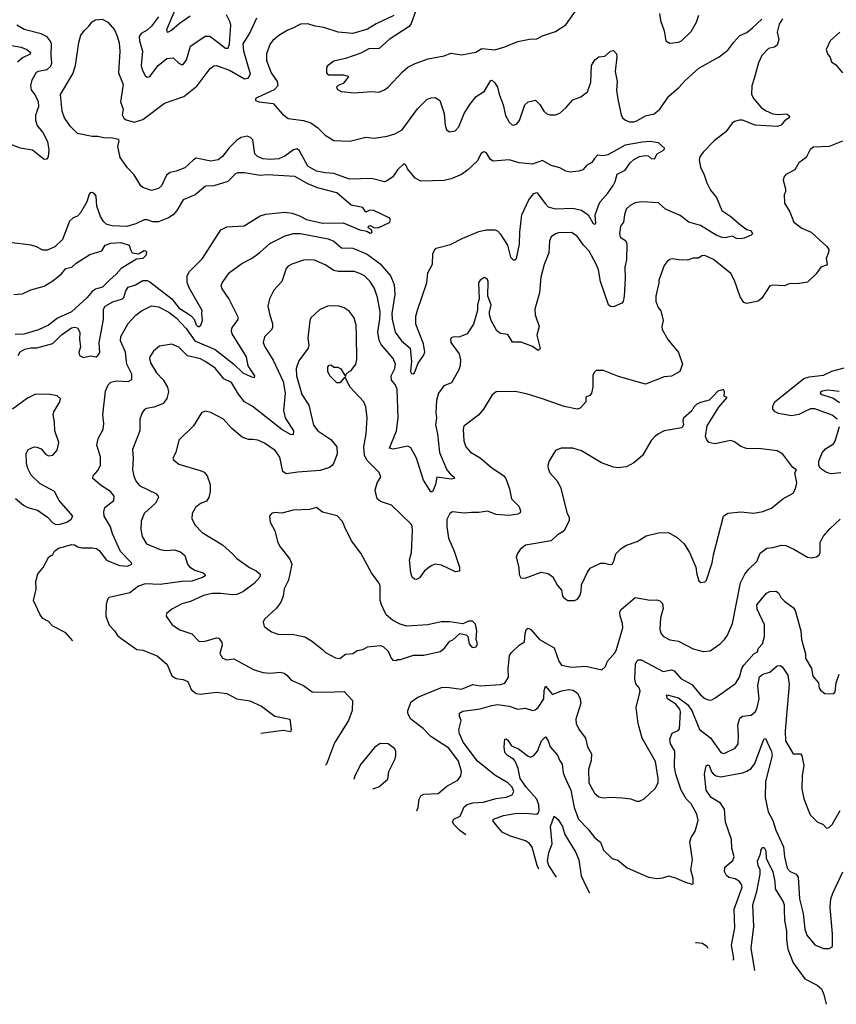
# Model space of a CAD drawing. Extents: x 2056909 to 2160450, y 827444 to 1016825.
# Tile 68 of 256: x 2107966 to 2113603, y 836318 to 843112. Entities that reach past the tile are written whole.
import ezdxf

# ---------------------------------------------------------------- set-up
doc = ezdxf.new("R2010")
doc.units = 0

msp = doc.modelspace()

# ---------------------------------------------------------------- linework, layer by layer
at = {"layer": '0CON10XD'}
for points in [[(2109012.9, 843037.1), (2108985, 843022.5), (2108982.1, 843045), (2109061, 843235)], [(2110727.8, 843252.2), (2110669.4, 843085), (2110655, 843065.8), (2110515.8, 842975), (2110447.4, 842912.6), (2110375, 842910), (2110320.3, 842879.7), (2110215, 842844), (2110134.2, 842825.8), (2110089.3, 842790.7), (2110083.3, 842775), (2110083.8, 842745), (2110095, 842731.4), (2110200.3, 842730.3), (2110232.5, 842722.5), (2110233.3, 842715), (2110198.7, 842671.3), (2110165, 842657.5), (2110153.3, 842645), (2110160.5, 842630.4), (2110186.1, 842616.1), (2110275, 842607.5), (2110395, 842616.2), (2110445, 842612), (2110485, 842628), (2110510, 842645), (2110607.3, 842752.7), (2110645, 842783.1), (2110695, 842808.5), (2110785, 842840.8), (2110895, 842863.3), (2110945, 842881.4), (2111015, 842870), (2111115, 842886.9), (2111155, 842912.9), (2111245.5, 842904.5), (2111315, 842924.3), (2111405, 842962), (2111485, 842978), (2111535, 842980), (2111575, 843000.8), (2111665, 843031.2), (2111735, 843076.2), (2111830.6, 843209.4)], [(2108925, 843131.2), (2108875, 843066.8), (2108845, 843039.6), (2108803.6, 843016.4), (2108790.4, 842995), (2108792.5, 842965), (2108814.1, 842895), (2108804.6, 842794.6), (2108810.9, 842765), (2108835, 842721.2), (2108845, 842714), (2108865, 842720), (2108922.1, 842795), (2108981.2, 842845), (2109025, 842848.5), (2109065, 842810.8), (2109085, 842801.1), (2109095, 842802.9), (2109116.2, 842835), (2109145, 842928.8), (2109245, 842997.9), (2109275, 842997.3), (2109295, 842987.5), (2109385.7, 842914.3), (2109405, 842915.8), (2109414.7, 842945), (2109422.9, 843072.9), (2109418.2, 843095), (2109392.7, 843145)], [(2110549.4, 843140.6), (2110427.5, 843082.5), (2110366.7, 843046.7), (2110265, 843017), (2110165, 843025.7), (2110065, 843058.8), (2110005, 843066), (2109955, 843082.7), (2109905, 843080.5), (2109856, 843055), (2109812.4, 843037.6), (2109755, 843003.1), (2109712.1, 842967.9), (2109695.6, 842945), (2109669.4, 842875), (2109669.7, 842829.7), (2109702.3, 842745), (2109743.8, 842685), (2109747.3, 842655), (2109723.4, 842626.6), (2109606.7, 842575), (2109593.8, 842565), (2109593.3, 842555), (2109620, 842545), (2109714.5, 842534.5), (2109780.3, 842460.3), (2109819.1, 842429.1), (2109925, 842417.1), (2109975, 842398.9), (2110025, 842365.7), (2110075, 842315.8), (2110135, 842279.2), (2110245, 842272.9), (2110355, 842300.8), (2110415, 842294.3), (2110502.7, 842307.3), (2110556.2, 842323.8), (2110605, 842352.5), (2110713, 842497), (2110777.7, 842562.3), (2110806.4, 842573.6), (2110835, 842573.8), (2110865.6, 842555), (2110895.7, 842465), (2110902, 842385), (2110912.7, 842352.7), (2110935, 842338.8), (2110972.5, 842345), (2110997, 842373), (2111033.1, 842465), (2111073.9, 842526.1), (2111117.4, 842582.6), (2111175, 842619.4), (2111215, 842690), (2111225, 842694), (2111245, 842676.9), (2111264.5, 842645), (2111275, 842597.5), (2111304.1, 842524.1), (2111319.7, 842449.7), (2111344.2, 842404.2), (2111366.1, 842386.1), (2111375, 842383.3), (2111395, 842391.2), (2111416, 842415), (2111453.8, 842525), (2111475.7, 842544.3), (2111525.7, 842555.7), (2111557.4, 842527.4), (2111585, 842481.2), (2111605, 842462.9), (2111625.6, 842455.6), (2111665, 842454.5), (2111693.6, 842466.4), (2111737.2, 842502.8), (2111785, 842558.8), (2111840.3, 842579.7), (2111885.7, 842615), (2111908.6, 842681.4), (2111913.1, 842795), (2111935.8, 842834.2), (2111964.1, 842855.9), (2112005, 842860.8), (2112045, 842893.8), (2112065, 842898), (2112085.9, 842875.9), (2112088.8, 842855), (2112076, 842755), (2112089.4, 842685), (2112086.7, 842625), (2112095, 842562.5), (2112117.5, 842455), (2112128, 842435), (2112147.6, 842417.6), (2112175, 842407.8), (2112205, 842406.7), (2112226.7, 842413.3), (2112285, 842448.6), (2112345, 842462.5), (2112385.6, 842495), (2112446.9, 842585), (2112516.5, 842643.5), (2112558.9, 842691.1), (2112655, 842776.9), (2112795, 842854.3), (2112855, 842900.8), (2112895, 842956), (2112938.3, 843001.7), (2112985, 843022.5), (2113025, 843054.4), (2113088.9, 843115)], [(2112383.8, 843155), (2112390, 843105), (2112414, 843035), (2112426.4, 842966.4), (2112455, 842950), (2112515, 842956.2), (2112534.2, 842965.8), (2112600.7, 843029.3), (2112638.6, 843095), (2112655, 843143.3)], [(2107895.4, 842255.4), (2107968, 842228), (2108055, 842214.7), (2108135, 842149.6), (2108155, 842150.5), (2108164.5, 842165), (2108169.2, 842215), (2108159, 842268.9), (2108125.3, 842335), (2108087.1, 842385), (2108076.2, 842415), (2108077.5, 842455), (2108097.3, 842512.7), (2108096, 842545), (2108072.9, 842592.9), (2108047.6, 842627.6), (2108041.5, 842655), (2108052.7, 842697.3), (2108080.9, 842749.1), (2108095, 842756.9), (2108155, 842768), (2108179.9, 842790.1), (2108188, 842815), (2108184, 842865), (2108184.6, 842945), (2108176.7, 842966.7), (2108155, 842993.5), (2108115, 843013.9), (2107996, 843045), (2107945, 843074.5)], [(2108332.7, 838826.8), (2108285, 838880), (2108195, 838926.7), (2108165, 838958.8), (2108125, 838978.8), (2108106.2, 839005), (2108060, 839105), (2108078.8, 839181.2), (2108076.2, 839235), (2108091.7, 839288.3), (2108128.3, 839331.7), (2108167.5, 839405), (2108195, 839422.5), (2108206.1, 839443.9), (2108233.3, 839465), (2108325, 839490), (2108345, 839487.5), (2108366.2, 839475), (2108395, 839467.1), (2108465, 839467.7), (2108495, 839461.8), (2108515, 839448.6), (2108565, 839381.8), (2108655, 839344.6), (2108709.5, 839340.5), (2108740, 839355), (2108737.5, 839365), (2108662, 839442), (2108606.1, 839565), (2108592, 839612), (2108549.4, 839685), (2108546.9, 839715), (2108554.3, 839745), (2108615.8, 839795), (2108618.6, 839825), (2108592.5, 839855), (2108530, 839895), (2108470, 839945), (2108472.5, 839965), (2108505, 840001.2), (2108524.4, 840035.6), (2108522.9, 840095), (2108497.5, 840175), (2108508.3, 840221.7), (2108542.9, 840285), (2108545.7, 840325), (2108539.4, 840385), (2108558, 840548), (2108576.8, 840593.2), (2108595, 840610.8), (2108635, 840619.1), (2108715, 840615.4), (2108740.3, 840629.7), (2108740, 840665), (2108704.2, 840735), (2108696.6, 840816.6), (2108662.7, 840895), (2108663.5, 840925), (2108715.6, 841015), (2108767.4, 841072.6), (2108806.1, 841103.9), (2108875, 841136.7), (2108925, 841129.6), (2108995, 841093.9), (2109045.9, 841055), (2109115, 840981.2), (2109175, 840895.3), (2109315, 840837.1), (2109445, 840733.8), (2109505, 840675.5), (2109567.1, 840647.1), (2109587.3, 840642.7), (2109588, 840655), (2109542.5, 840722.5), (2109532, 840785), (2109432.3, 840945), (2109428.4, 840965), (2109432.7, 840987.3), (2109469.4, 841035), (2109475.6, 841055), (2109409, 841188.9), (2109362.9, 841255), (2109357.1, 841275), (2109364.5, 841295.5), (2109415, 841367.1), (2109500.3, 841429.7), (2109565, 841464.2), (2109624.6, 841505.4), (2109692.3, 841567.7), (2109799.4, 841620.6), (2109855, 841637.3), (2109903.3, 841636.7), (2110095, 841600.4), (2110134.1, 841584.1), (2110188.1, 841538.1), (2110264.6, 841535.4), (2110363.7, 841493.7), (2110455, 841426.2), (2110526, 841345), (2110549.8, 841285), (2110556.1, 841215), (2110534.5, 841085), (2110536.1, 841045), (2110558.5, 840955), (2110601.1, 840895), (2110661.8, 840845), (2110670.4, 840755), (2110662.7, 840685), (2110669.7, 840669.7), (2110682.7, 840667.3), (2110690.8, 840675), (2110717.3, 840742.7), (2110754.3, 840795), (2110761.5, 840818.5), (2110754.5, 840875), (2110701.4, 841011.4), (2110700, 841065), (2110712.4, 841107.7), (2110776.1, 841295), (2110782.9, 841365), (2110814.4, 841425), (2110818.8, 841495), (2110828.8, 841521.2), (2110841.2, 841535), (2110939.5, 841560.4), (2111025, 841603.9), (2111135, 841649.1), (2111185, 841661.6), (2111245, 841662.1), (2111265, 841655.4), (2111283.8, 841635), (2111333.1, 841555), (2111355, 841472.5), (2111372.5, 841455), (2111386, 841454), (2111396.2, 841465), (2111416.9, 841563.1), (2111417.7, 841645), (2111432.9, 841765), (2111480.5, 841869.6), (2111515, 841912.5), (2111535, 841920), (2111594, 841844), (2111615, 841820.4), (2111663.1, 841806.9), (2111785, 841811.8), (2111845, 841797.8), (2111890.6, 841765), (2111925, 841704.4), (2111935, 841700), (2111943.8, 841705), (2111938.9, 841765), (2111960.5, 841829.6), (2111974.2, 841855.8), (2112026, 841915), (2112062.1, 841967.9), (2112077.5, 841995), (2112091.2, 842045), (2112146.4, 842073.6), (2112180, 842125), (2112205, 842146.2), (2112245, 842166.7), (2112285, 842173.8), (2112305, 842171.2), (2112325, 842154.4), (2112347.4, 842152.6), (2112366, 842185), (2112415, 842213.8), (2112416.7, 842225), (2112375, 842261.2), (2112315, 842271.2), (2112265, 842267.5), (2112145, 842245.4), (2112025, 842180), (2111993, 842173), (2111953.6, 842176.4), (2111933.8, 842155), (2111915, 842126.2), (2111878, 842105), (2111854, 842075), (2111825, 842065.5), (2111765, 842059.6), (2111735, 842066.7), (2111695, 842090), (2111635.4, 842105.4), (2111575, 842140), (2111505.3, 842114.6), (2111415, 842123.2), (2111344.5, 842144.5), (2111235, 842135.4), (2111215, 842147.5), (2111185, 842195.4), (2111169.5, 842200.5), (2111151.7, 842188.3), (2111124.3, 842135), (2111056.7, 842073.3), (2111015, 842042.5), (2110945, 842012.5), (2110895, 842001.5), (2110735, 841998.6), (2110695, 842017.5), (2110643.7, 842083.7), (2110633.8, 842105), (2110625, 842113.8), (2110615, 842113.8), (2110574.4, 842075), (2110542.7, 842027.3), (2110497, 841997), (2110485, 841993.8), (2110395, 842015.8), (2110242.2, 842012.2), (2110135, 842051.2), (2110074.7, 842054.7), (2110015, 842067.5), (2109955, 842101.1), (2109897.4, 842207.4), (2109880.3, 842220.3), (2109856, 842214), (2109795, 842169.1), (2109755, 842150.8), (2109696.1, 842146.1), (2109645, 842151.8), (2109608.1, 842168.1), (2109590, 842185), (2109575, 842283.3), (2109559.3, 842299.3), (2109535, 842307.1), (2109495, 842297.7), (2109465, 842280.9), (2109412.5, 842227.6), (2109365, 842166.7), (2109335, 842144.4), (2109284.4, 842135.6), (2109185, 842155.5), (2109165, 842144.3), (2109105, 842089.2), (2109045, 842066.9), (2109005, 842056.9), (2108980.2, 842039.8), (2108945, 841966.2), (2108925, 841946), (2108875, 841934.2), (2108815, 841954.3), (2108802.5, 841965), (2108755, 842042), (2108709.7, 842089.7), (2108660.2, 842160.2), (2108642.3, 842237.7), (2108652.5, 842275), (2108650, 842285), (2108595, 842296.7), (2108555, 842293.3), (2108506.1, 842306.1), (2108465, 842306.2), (2108365, 842326.7), (2108316.7, 842375), (2108274, 842435), (2108259.7, 842479.7), (2108247.1, 842595), (2108332.9, 842737.1), (2108350.9, 842795), (2108373.3, 842955), (2108387.1, 843005), (2108412, 843038), (2108443.8, 843066.2), (2108465, 843098), (2108488.5, 843111.5), (2108535.5, 843115.5), (2108574.6, 843094.6), (2108620.9, 843040.9), (2108636.9, 843005), (2108651.3, 842951.3), (2108656.5, 842895), (2108647.9, 842745), (2108680.6, 842665), (2108662.5, 842545), (2108680.8, 842495), (2108674, 842455), (2108685, 842433.3), (2108700.6, 842420.6), (2108755, 842404.3), (2108815, 842423.8), (2108965, 842535.8), (2109098.5, 842581.5), (2109191.1, 842655), (2109280, 842775), (2109305, 842792.7), (2109325, 842794.5), (2109415, 842762.3), (2109517.4, 842702.6), (2109542, 842708), (2109558.2, 842735), (2109512.5, 842895), (2109508.2, 842945), (2109555, 843019.4), (2109601.9, 843125)], [(2109141.5, 843135), (2109066.4, 843083.6), (2109012.9, 843037.1)], [(2113231.7, 843118.3), (2113208.6, 843081.4), (2113196.2, 843025), (2113206.2, 842975), (2113196.2, 842935), (2113177.3, 842922.7), (2113135, 842912.5), (2113088.6, 842865), (2113065.7, 842815), (2113036, 842705), (2113019.4, 842655), (2113018, 842595), (2113034, 842565), (2113085.4, 842505.4), (2113114.6, 842484.6), (2113165, 842462.5), (2113205, 842457.1), (2113261.7, 842461.7), (2113280, 842445), (2113277.5, 842435), (2113245.6, 842414.4), (2113223.8, 842385), (2113195, 842374.6), (2113044.2, 842384.2), (2112955, 842418.5), (2112935, 842419.1), (2112901.2, 842408.8), (2112885, 842397.1), (2112841.5, 842338.5), (2112761.1, 842275), (2112685, 842197.5), (2112660.8, 842165), (2112655.6, 842145), (2112665.6, 842095), (2112691.1, 842041.1), (2112708.6, 841985), (2112734.3, 841935), (2112775.6, 841885), (2112813.1, 841795), (2112874.5, 841754.5), (2112943.8, 841695), (2112985, 841664.2), (2113015, 841654), (2113025.8, 841635), (2113016.2, 841625), (2112966.4, 841603.6), (2112945, 841600.6), (2112915, 841602.5), (2112885, 841617.1), (2112835.9, 841605.9), (2112815, 841608.1), (2112774, 841625), (2112665, 841690.5), (2112585, 841714.4), (2112525, 841760.9), (2112423.8, 841805), (2112375, 841847.5), (2112260, 841855), (2112215, 841847.5), (2112181.1, 841828.9), (2112153.1, 841805), (2112140.6, 841765), (2112134.5, 841715.5), (2112113.6, 841686.4), (2112105.7, 841635.7), (2112112.1, 841612.1), (2112147.8, 841587.8), (2112157.8, 841565), (2112154.7, 841455.3), (2112143.1, 841405), (2112145.8, 841325), (2112139.5, 841205), (2112133, 841167), (2112123.3, 841155), (2112065, 841130.9), (2112045, 841131.9), (2112029.7, 841145), (2111975.3, 841305), (2111960.9, 841385), (2111944.8, 841424.8), (2111896.1, 841515), (2111858.2, 841555), (2111815, 841618.6), (2111775, 841643.3), (2111685, 841640.6), (2111665.5, 841634.5), (2111635.7, 841614.3), (2111622.5, 841585), (2111617.6, 841502.4), (2111586.6, 841423.4), (2111563.8, 841335), (2111554, 841226), (2111522.1, 841115), (2111524.5, 841075), (2111552.5, 840995), (2111536.9, 840935), (2111557.8, 840842.2), (2111545, 840828.6), (2111506, 840856)], [(2113626.7, 843025), (2113560, 842965), (2113533.8, 842905), (2113542.5, 842875), (2113560.7, 842850.7), (2113571.2, 842821.2), (2113601.2, 842801.2), (2113645.5, 842745.5)], [(2107845, 842945.4), (2107975, 842921.8), (2108015.6, 842905), (2108040, 842885), (2108036.8, 842873.2), (2107985, 842848.9), (2107950.7, 842819.3)], [(2113645.6, 842274.4), (2113555, 842236.9), (2113445, 842232.5), (2113422, 842215), (2113395, 842160), (2113343.8, 842125), (2113316.7, 842075), (2113255, 842042.5), (2113240, 842025), (2113237.5, 842005), (2113253.3, 841945), (2113252.5, 841925), (2113242.5, 841905), (2113246.7, 841845), (2113283.3, 841785), (2113311.2, 841715), (2113365, 841674), (2113430, 841645), (2113484.2, 841594.2), (2113537.7, 841547.7), (2113551.2, 841525), (2113550, 841505), (2113534, 841465), (2113540, 841425), (2113535, 841417.5), (2113495.8, 841404.2), (2113465, 841358.8), (2113405, 841301.1), (2113335, 841290), (2113285, 841290.8), (2113243.8, 841276.2), (2113165, 841280), (2113144.3, 841275.7), (2113090.3, 841189.7), (2113065, 841170), (2112985, 841154.3), (2112965, 841161.2), (2112940.2, 841200.2), (2112901.1, 841311.1), (2112875, 841360), (2112755, 841457.1), (2112695, 841483.8), (2112675, 841481.2), (2112653, 841467), (2112615, 841466.2), (2112575, 841453.3), (2112516.1, 841453.9), (2112475, 841462), (2112453, 841457), (2112435, 841443.8), (2112414.2, 841415), (2112379.2, 841315), (2112377.5, 841295), (2112358, 841205), (2112358.3, 841168.3), (2112373.8, 841125), (2112392.5, 841102.5), (2112407.5, 841035), (2112398, 840995), (2112400, 840975), (2112440.6, 840905), (2112514.5, 840814.5), (2112541.5, 840735), (2112524.2, 840685), (2112465, 840653.1), (2112415, 840648.1), (2112285, 840596), (2112099.5, 840649.6), (2111995, 840690), (2111945, 840690), (2111931.7, 840678.3), (2111923.6, 840656.4), (2111923.6, 840576.4), (2111913.3, 840535), (2111900.7, 840519.3), (2111875, 840507.5), (2111873.3, 840475), (2111835, 840430), (2111815, 840424.3), (2111725, 840442.2), (2111574.3, 840495.7)], [(2107955.4, 840794.6), (2107970, 840820), (2108002.1, 840837.9), (2108042.3, 840847.7), (2108085, 840847.4), (2108195, 840876.7), (2108255, 840937.9), (2108322.5, 840985), (2108345, 840990.8), (2108365, 840984.5), (2108380.4, 840955), (2108378.8, 840905), (2108385.6, 840855), (2108374.4, 840815), (2108379.2, 840795), (2108405, 840781.1), (2108455, 840792), (2108493.6, 840786.4), (2108505.9, 840794.1), (2108518.8, 840815), (2108514.5, 840885), (2108543.7, 841043.7), (2108544.4, 841115), (2108555, 841135.8), (2108609.2, 841165), (2108675.3, 841184.7), (2108685.4, 841195), (2108698.5, 841241.5), (2108715, 841265.4), (2108765, 841281.8), (2108815, 841312), (2108845, 841311.1), (2108865, 841302), (2108964.6, 841225), (2109015.5, 841185.5), (2109065, 841124.4), (2109149.4, 841069.4), (2109170.8, 841045), (2109185, 841006), (2109195, 840995.8), (2109205, 840995.8), (2109215.7, 841005), (2109227.8, 841035), (2109222.5, 841085), (2109226.2, 841105), (2109135, 841261.4), (2109122.5, 841297.5), (2109121.8, 841345), (2109136.9, 841375), (2109227.5, 841465), (2109355, 841661.5), (2109395, 841683.5), (2109515, 841690), (2109625, 841757.5), (2109665, 841769.5), (2109795, 841783.6), (2109847.4, 841777.4), (2109898.4, 841758.4), (2109945, 841733.8), (2110056.8, 841706.8), (2110199.1, 841709.1), (2110315, 841660.8), (2110361.7, 841651.7), (2110385, 841638.8), (2110395, 841640), (2110398.3, 841648.3), (2110393, 841663), (2110372.5, 841675), (2110375, 841690), (2110385, 841692.5), (2110415, 841676.2), (2110445, 841678.8), (2110518.1, 841711.9), (2110525.8, 841725), (2110521.9, 841741.9), (2110410, 841795), (2110382.5, 841797.5), (2110355, 841783.3), (2110335.7, 841815.7), (2110255, 841830.8), (2110155, 841916.4), (2110022.4, 841952.4), (2109955, 841979.7), (2109865, 842030), (2109675, 842040.3), (2109625, 842037.4), (2109517.5, 842055), (2109472.5, 842055), (2109455, 842048.1), (2109403.5, 841995), (2109305, 841965.8), (2109247.9, 841962.1), (2109176.2, 841903.8), (2109095, 841868.9), (2109050.5, 841795), (2109025.3, 841764.7), (2108994, 841745), (2108925, 841717.3), (2108885, 841716.4), (2108845, 841731.1), (2108825, 841731.5), (2108767.7, 841702.3), (2108705, 841684.6), (2108605, 841689.1), (2108568.3, 841698.3), (2108545, 841718.6), (2108523, 841753), (2108499.1, 841825), (2108494, 841895), (2108485, 841908), (2108465, 841919.2), (2108453.1, 841916.9), (2108445, 841906.7), (2108428.1, 841855), (2108385, 841779.2), (2108365, 841755.8), (2108335, 841744.3), (2108308.6, 841721.4), (2108260.8, 841595), (2108208, 841545), (2108155, 841522), (2108125, 841522.5), (2108082.5, 841545), (2108045, 841556.2), (2107895, 841574)], [(2107925, 841214.5), (2107985, 841219.5), (2108041.5, 841248.5), (2108135, 841272.7), (2108195, 841308.8), (2108253.1, 841357), (2108285, 841393.8), (2108325, 841403.6), (2108355, 841431.5), (2108448.8, 841491.2), (2108533.6, 841516.4), (2108556.2, 841555), (2108595, 841570), (2108665, 841573.5), (2108722.5, 841555), (2108730, 841525), (2108743, 841503), (2108785, 841496), (2108825, 841518), (2108835.8, 841515.8), (2108842, 841505), (2108835.5, 841484.5), (2108816.3, 841463.7), (2108771.5, 841458.6), (2108665.8, 841395), (2108632, 841355), (2108586.2, 841315), (2108536.2, 841265), (2108488.5, 841251.5), (2108465, 841237.1), (2108430.5, 841195), (2108324.4, 841095), (2108227.5, 841052.5), (2108165, 841003.9), (2108095, 840971.4), (2107995, 840941.2), (2107935, 840938.7)], [(2111506, 840856), (2111427.6, 840887.6), (2111367.4, 840887.4), (2111335, 840939.2), (2111285, 840947.5), (2111260, 840965), (2111220.8, 841035), (2111209.2, 841075), (2111208, 841095), (2111220, 841145), (2111198, 841205), (2111200, 841305), (2111195, 841320), (2111175, 841332.5), (2111145, 841313.3), (2111132, 841295), (2111137.5, 841185), (2111126.7, 841145), (2111126.2, 841105), (2111099.7, 841010.3), (2111055.8, 840944.2), (2111005, 840922.5), (2110955, 840921.2), (2110945, 840916.7), (2110940, 840905), (2110943.1, 840885), (2110998.5, 840805), (2111008.5, 840765), (2111006.8, 840725), (2110996.2, 840695), (2110945.6, 840605), (2110894, 840586), (2110856.5, 840535), (2110842.7, 840485), (2110839.6, 840400.4), (2110842.4, 840365), (2110835.9, 840315), (2110849.3, 840255), (2110864.5, 840125), (2110915, 840006.2), (2110937.4, 839977.4), (2110966, 839955), (2110967.5, 839945), (2110945, 839941.9), (2110845.6, 839954.4), (2110835.3, 839905), (2110815.7, 839854.3), (2110805, 839854), (2110753.8, 839933.8), (2110705.4, 840085.4), (2110665, 840157.5), (2110645, 840170), (2110545, 840147.5), (2110518.8, 840155), (2110566.9, 840275), (2110579.5, 840365), (2110571.9, 840561.9), (2110558.2, 840595), (2110532.5, 840625), (2110530.8, 840655), (2110556.1, 840705), (2110560.4, 840735), (2110543.5, 840775), (2110460.2, 840870.2), (2110447.3, 840897.3), (2110437.3, 840955), (2110452.5, 841045), (2110454.7, 841095), (2110436.2, 841195), (2110415, 841256), (2110385.3, 841305.3), (2110345, 841343.3), (2110315, 841361.1), (2110275, 841373.5), (2110165, 841373.8), (2110135, 841380), (2110075, 841420), (2110001.7, 841451.7), (2109955, 841455.6), (2109925, 841451.4), (2109845, 841424.2), (2109819.7, 841410.3), (2109806, 841395), (2109774.5, 841305.5), (2109720.8, 841245), (2109689.2, 841185), (2109679.2, 841135), (2109692.7, 841072.7), (2109711.5, 841015), (2109710, 840985), (2109701.1, 840968.9), (2109655, 840923.8), (2109645.6, 840885), (2109657.5, 840855), (2109715, 840761.9), (2109784.1, 840615), (2109797.6, 840535), (2109785.9, 840415), (2109799.3, 840365), (2109855.5, 840275), (2109853.6, 840246.4), (2109835, 840249.2), (2109775, 840283.1), (2109570.6, 840445), (2109518.5, 840475), (2109476.8, 840526.8), (2109427.3, 840607.3), (2109374.2, 840634.2), (2109315, 840708.2), (2109251.2, 840751.2), (2109215, 840772.1), (2109125, 840792.9), (2109065, 840851.2), (2109015, 840872), (2108931.7, 840858.3), (2108890, 840825), (2108864.2, 840785), (2108860.8, 840775), (2108869.2, 840745), (2108910, 840675), (2108956.7, 840626.7), (2108985.3, 840575.4), (2108992.9, 840545), (2108982.4, 840497.6), (2108956, 840464), (2108895, 840437.8), (2108841.3, 840428.7), (2108828.1, 840421.9), (2108810.3, 840399.7), (2108795.6, 840355), (2108794.4, 840275), (2108743.7, 840146.3), (2108748.9, 840085), (2108744.4, 840005), (2108752.8, 839962.8), (2108769.4, 839925), (2108796, 839895), (2108905, 839842.5), (2108922, 839825), (2108924, 839815), (2108903.1, 839775), (2108825.8, 839705), (2108805, 839652.5), (2108801.1, 839595), (2108810, 839545), (2108840.8, 839495), (2108935, 839456.2), (2108975, 839449.1), (2109035, 839452.7), (2109075, 839440), (2109106, 839415), (2109124.4, 839355), (2109137, 839337), (2109175, 839312.5), (2109232.5, 839295), (2109244.4, 839285), (2109245.7, 839275), (2109227.8, 839262.2), (2109155, 839237.4), (2109085, 839236.2), (2108935, 839213.4), (2108831.9, 839218.1), (2108785, 839203.6), (2108725, 839157.9), (2108582.5, 839125), (2108573.3, 839115), (2108561.7, 839078.3), (2108560.8, 838995), (2108583.4, 838933.4), (2108620.8, 838895), (2108641.4, 838861.4), (2108663.1, 838843.1), (2108773.3, 838765), (2108815, 838760.5), (2108915, 838723.3), (2108983.3, 838663.3), (2109015.7, 838585), (2109045, 838566.7), (2109095, 838560), (2109126.2, 838545), (2109150.2, 838490.2), (2109182.8, 838462.8), (2109215, 838457.8), (2109325, 838470.8), (2109395, 838461.5), (2109465, 838426.2), (2109555, 838411.9), (2109635, 838376), (2109727, 838307), (2109830, 838285), (2109839.2, 838215), (2109835, 838196.7), (2109785, 838206.7), (2109631.3, 838186.5)], [(2111574.3, 840495.7), (2111465, 840531.2), (2111387.3, 840547.3), (2111255, 840544), (2111227, 840523), (2111166.9, 840425), (2111135, 840385.7), (2111032.2, 840307.8), (2111026.9, 840285), (2111031.9, 840205), (2111045.7, 840165), (2111078.3, 840128.3), (2111145, 840087.5), (2111222.5, 840022.5), (2111307.1, 839965), (2111321.9, 839945), (2111346.9, 839875), (2111361.4, 839805), (2111411.2, 839755), (2111423.8, 839725), (2111420.7, 839709.3), (2111405, 839698.8), (2111345, 839690), (2111255, 839696.4), (2111195, 839719.6), (2111135, 839711.1), (2111085, 839711.3), (2111035, 839707.7), (2110953.3, 839715), (2110934.3, 839705), (2110915, 839662.5), (2110914.6, 839615), (2110926.9, 839535), (2110965.5, 839445), (2111001.2, 839335), (2111003, 839307), (2110975, 839302.5), (2110877.4, 839347.4), (2110835, 839355.5), (2110806.3, 839343.7), (2110761.2, 839308.8), (2110725, 839260), (2110705, 839248.8), (2110690.5, 839250.4), (2110676.2, 839265), (2110667.1, 839295), (2110656.7, 839385), (2110670, 839435), (2110678.6, 839585), (2110675, 839617.5), (2110665, 839633.3), (2110531.7, 839761.7), (2110456.9, 839786.9), (2110433.3, 839805), (2110420, 839865), (2110434.5, 839915), (2110458.6, 839955), (2110447.3, 839987.3), (2110362.6, 840072.6), (2110345.9, 840105.9), (2110341.3, 840165), (2110358.5, 840255), (2110365.6, 840364.4), (2110355, 840440), (2110341.2, 840475), (2110245, 840577.5), (2110215, 840640), (2110205, 840640), (2110175, 840606.9), (2110155, 840607.1), (2110106.2, 840655), (2110093.8, 840685), (2110093, 840717), (2110101.7, 840728.3), (2110115, 840730), (2110133.6, 840713.6), (2110163, 840713), (2110183, 840703), (2110215, 840650), (2110220, 840665), (2110240, 840685), (2110255, 840690), (2110286.2, 840735), (2110294.1, 840765.9), (2110291.9, 840935), (2110288.1, 841005), (2110274.2, 841055), (2110240.9, 841100.9), (2110205, 841124), (2110165, 841137.5), (2110090, 841135), (2110035, 841108.8), (2109976.7, 841055), (2109968, 841035), (2109964.2, 840995.8), (2109954, 840915), (2109962, 840865), (2109958, 840845), (2109893.2, 840756.8), (2109874.6, 840705.4), (2109877.3, 840655), (2109914.5, 840525), (2109962.4, 840452.4), (2109995, 840314), (2110025, 840274.3), (2110114.5, 840214.6), (2110155.6, 840165), (2110158.1, 840115), (2110135, 840053.3), (2110123.8, 840035), (2110105, 840021.4), (2110039.5, 840000.5), (2109885, 839990), (2109805, 839978.1), (2109781.9, 839995), (2109762.2, 840092.2), (2109728.5, 840138.6), (2109655, 840190.6), (2109610.7, 840210.7), (2109575.6, 840215.6), (2109545, 840214.4), (2109501.4, 840231.4), (2109431.1, 840291.1), (2109373.8, 840355), (2109285, 840402), (2109245, 840411.2), (2109221.7, 840398.3), (2109165, 840308.8), (2109065, 840210), (2109043.9, 840126.1), (2109023.9, 840086.1), (2109026.7, 840075), (2109065, 840043.8), (2109218.5, 839998.5), (2109238.5, 839988.5), (2109260.6, 839965), (2109280, 839905), (2109280.9, 839855), (2109272.2, 839815), (2109255, 839788.6), (2109215, 839772.2), (2109180, 839745), (2109156.2, 839705), (2109155, 839670), (2109174, 839625), (2109225, 839574), (2109365, 839488.6), (2109435.4, 839425.4), (2109465, 839393.6), (2109551.8, 839331.8), (2109598.8, 839308.8), (2109625, 839286.2), (2109624.2, 839265), (2109585, 839221.9), (2109507, 839163), (2109465, 839145.8), (2109435, 839142.5), (2109355, 839152), (2109295, 839151.5), (2109235, 839137.5), (2109145, 839096.7), (2109085, 839080), (2109015, 839044), (2108980, 839015), (2108976.2, 838995), (2109017.5, 838935), (2109071.3, 838901.3), (2109155, 838874.3), (2109205, 838820.8), (2109245, 838824.4), (2109325, 838847.5), (2109340, 838845), (2109360.8, 838815), (2109362.5, 838795), (2109347.7, 838737.7), (2109365.6, 838705.6), (2109395.9, 838694.1), (2109445, 838701.2), (2109520.2, 838660.2), (2109578.9, 838628.9), (2109645, 838606.7), (2109695, 838602.5), (2109765, 838608.9), (2109791.7, 838601.7), (2109809.7, 838589.7), (2109838.8, 838555), (2109925, 838518.6), (2109985, 838473.5), (2110075, 838470.4), (2110205, 838477.1), (2110262.5, 838415), (2110261.2, 838345), (2110235.8, 838275), (2110138, 838122), (2110083.5, 837975), (2110077.1, 837966.8)], [(2113609.2, 840355), (2113575, 840382.7), (2113455, 840427.3), (2113425, 840425.5), (2113377.5, 840402.5), (2113345, 840388), (2113295, 840377.8), (2113203.3, 840393.3), (2113182, 840405), (2113166, 840425), (2113166, 840445), (2113180, 840475), (2113378.6, 840635), (2113415, 840648.2), (2113515, 840659.3), (2113573.1, 840686.9), (2113667.7, 840712.3)], [(2111795, 839103.8), (2111815.9, 839114.1), (2111832.7, 839137.3), (2111841.4, 839165), (2111845, 839212.5), (2111885, 839300), (2111905, 839326.2), (2111975, 839362), (2112005, 839361.9), (2112035, 839353.1), (2112055, 839355.8), (2112067.8, 839375), (2112080.6, 839425), (2112117.8, 839462.2), (2112155, 839485.7), (2112227.8, 839512.2), (2112289.7, 839550.3), (2112375, 839572), (2112445, 839572.5), (2112505, 839539.4), (2112552, 839495), (2112590, 839435), (2112633.8, 839335), (2112640, 839285), (2112655, 839240), (2112668.3, 839228.3), (2112695, 839232.5), (2112706.7, 839245), (2112746.2, 839365), (2112755, 839420), (2112824.2, 839685), (2112853.4, 839706.6), (2112945, 839715.5), (2113035, 839705.6), (2113095, 839717.1), (2113155, 839741.4), (2113233.4, 839806.6), (2113305.8, 839844.2), (2113320.8, 839875), (2113330.6, 839915), (2113316, 839985), (2113327.5, 840005), (2113302.2, 840022.2), (2113235, 840113.3), (2113195, 840136.7), (2113085, 840151.4), (2112982.6, 840152.6), (2112945, 840165.6), (2112899.4, 840199.4), (2112875, 840208.9), (2112765, 840186), (2112722.5, 840195), (2112706.4, 840216.4), (2112701.2, 840235), (2112711.3, 840308.7), (2112792.7, 840437.3), (2112850, 840505), (2112830, 840515), (2112832.5, 840545), (2112825, 840560), (2112785, 840547.5), (2112755, 840516.7), (2112725, 840486.2), (2112665, 840471.2), (2112641.4, 840458.6), (2112616.7, 840435), (2112605, 840412.5), (2112548.8, 840361.2), (2112544.3, 840345), (2112549.2, 840315), (2112536.7, 840295), (2112415, 840274), (2112376.7, 840255), (2112347.7, 840232.3), (2112325, 840207.5), (2112265, 840104), (2112205, 840052.9), (2112155, 840025.8), (2112095, 840018.9), (2112065, 840023.1), (2111982, 840055), (2111845, 840135.8), (2111785, 840154), (2111704.4, 840155.6), (2111665, 840138.8), (2111621.2, 840068.8), (2111611.2, 840035), (2111613.8, 840015), (2111626.2, 839985), (2111673, 839933), (2111698.8, 839885), (2111746, 839705), (2111759.7, 839679.7), (2111759.2, 839655), (2111724.2, 839585.8), (2111676.7, 839555), (2111635, 839516), (2111457.5, 839485), (2111420, 839455), (2111401.7, 839428.3), (2111394, 839404), (2111410.7, 839330.7), (2111413.6, 839283.6), (2111425, 839260), (2111455, 839257.5), (2111565, 839298.8), (2111615, 839290), (2111647.3, 839267.3), (2111677.7, 839207.7), (2111706.1, 839176.1), (2111713.3, 839135), (2111722.3, 839122.3), (2111750, 839105), (2111795, 839103.8)], [(2113625, 840469), (2113579.5, 840499.5), (2113504.1, 840524.1), (2113493.1, 840535), (2113495.6, 840545), (2113505, 840550), (2113545, 840557.8), (2113622.1, 840547.9)], [(2107937.5, 839807.5), (2107990.9, 839760.9), (2108022.9, 839745), (2108088.3, 839728.3), (2108158, 839678), (2108195, 839639.3), (2108215, 839629.3), (2108245, 839630.7), (2108290, 839645), (2108322, 839665), (2108333.3, 839685), (2108238, 839795), (2108206, 839855), (2108181.2, 839868.8), (2108108.1, 839908.1), (2108045, 839969.4), (2108022.7, 840015), (2108012.1, 840055), (2108011.2, 840118.8), (2108023.2, 840146.8), (2108065, 840164.3), (2108085, 840162.9), (2108115, 840150), (2108142.8, 840112.8), (2108165, 840101.4), (2108194.1, 840105.9), (2108225, 840142), (2108236.2, 840195), (2108207.9, 840275), (2108206.5, 840335), (2108197.5, 840385), (2108202, 840405), (2108243.3, 840475), (2108246.2, 840495), (2108225, 840515.8), (2108175, 840525.6), (2108075, 840528), (2108019.1, 840500.9), (2107915, 840424.2)], [(2113635, 839984.4), (2113567.8, 839977.8), (2113535, 839987.7), (2113495, 840014.5), (2113482.5, 840035), (2113482.7, 840065), (2113506.1, 840123.9), (2113528.5, 840151.5), (2113584.2, 840185), (2113595, 840203.3), (2113624.3, 840305)], [(2110565, 838690), (2110573, 838697), (2110595, 838697.5), (2110685, 838727.5), (2110755, 838726.7), (2110868, 838752), (2110895, 838772.5), (2110935, 838823.3), (2110955, 838833.3), (2111005, 838876.7), (2111047, 838867), (2111060, 838855), (2111068.8, 838805), (2111083.8, 838785), (2111095, 838780.8), (2111117.5, 838785), (2111126.1, 838803.9), (2111116.7, 838835), (2111122.5, 838895), (2111111.7, 838941.7), (2111091.7, 838961.7), (2111065, 838962.5), (2111025, 838943.3), (2110935, 838956.2), (2110876.1, 838956.1), (2110783.9, 838936.1), (2110637.7, 838927.7), (2110591.2, 838941.2), (2110538.3, 838968.3), (2110495.9, 839005.9), (2110463.8, 839075), (2110453.8, 839105), (2110453.8, 839205), (2110445.9, 839225.9), (2110393.8, 839295), (2110320.7, 839430.7), (2110256.2, 839515), (2110210.5, 839610.5), (2110195, 839650), (2110157.3, 839687.3), (2110055, 839713.3), (2110015, 839746.7), (2109967.3, 839732.7), (2109853.1, 839726.9), (2109775.9, 839705.9), (2109725, 839711.2), (2109705, 839703.3), (2109691.2, 839685), (2109694.3, 839644.3), (2109726, 839585), (2109748.8, 839505), (2109763.8, 839475), (2109830.2, 839390.2), (2109844.3, 839355), (2109820.6, 839245), (2109792, 839185), (2109784.2, 839135), (2109767.6, 839092.4), (2109738.3, 839051.7), (2109656.7, 838975), (2109646.7, 838955), (2109653.3, 838925), (2109705, 838886.7), (2109755, 838868.8), (2109847.7, 838872.3), (2109933.2, 838853.2), (2109980, 838825), (2110055.8, 838765), (2110076.2, 838745), (2110145, 838708), (2110175, 838704), (2110215, 838732.9), (2110265, 838737.8), (2110295, 838758.5), (2110334.3, 838765.7), (2110365.9, 838784.1), (2110455, 838794), (2110475, 838786.2), (2110510, 838755), (2110530, 838705), (2110541.7, 838691.7), (2110565, 838690)], [(2110707.8, 837652.7), (2110717.3, 837675), (2110723.1, 837733.1), (2110735, 837755.8), (2110755, 837767.8), (2110855, 837772), (2110915, 837822.5), (2110991.2, 837865), (2111012, 837895), (2111015.6, 837925), (2110994.5, 837995), (2110928.9, 838085), (2110803.6, 838165), (2110751.2, 838221.2), (2110665.6, 838285), (2110645.7, 838325), (2110644.3, 838345), (2110669.2, 838405), (2110713.4, 838436.6), (2110877.4, 838502.6), (2110914.6, 838505.4), (2111015, 838492.1), (2111095, 838525.5), (2111145, 838514.6), (2111285, 838523.5), (2111315.4, 838534.6), (2111339.4, 838575), (2111337.3, 838635), (2111347.8, 838725), (2111360.8, 838745), (2111414.5, 838795.5), (2111450.6, 838819.4), (2111454.6, 838875.4), (2111464.6, 838905.4), (2111475, 838912.5), (2111495, 838902.9), (2111555.3, 838835.4), (2111655, 838778), (2111687.5, 838685), (2111707.2, 838657.2), (2111774.7, 838644.7), (2111875, 838650), (2111985, 838626.7), (2112010.5, 838649.6), (2112022.9, 838685), (2112075.8, 838744.2), (2112086.9, 838765), (2112130, 838915), (2112128.2, 838945), (2112110.4, 838995), (2112110, 839025), (2112117.3, 839042.7), (2112215, 839123.8), (2112282.2, 839112.2), (2112315, 839105.7), (2112365, 839108.8), (2112385, 839102.5), (2112402.7, 839082.7), (2112408, 839048), (2112390.4, 838985), (2112384.3, 838905), (2112394, 838875), (2112411.2, 838855), (2112455, 838831.9), (2112513, 838823), (2112615, 838769.4), (2112685, 838751.4), (2112733.2, 838756.8), (2112800.8, 838805), (2112831.4, 838835), (2112851.1, 838865), (2112885.6, 838945), (2112942.8, 839225), (2112972.9, 839285), (2112998.8, 839321.2), (2113055, 839374), (2113078.3, 839431.7), (2113124.4, 839465.6), (2113165, 839469.2), (2113225, 839485.7), (2113255, 839484.2), (2113309.1, 839459.1), (2113405, 839402.5), (2113435, 839398), (2113466.7, 839405), (2113485, 839420), (2113490.8, 839435), (2113491.4, 839505), (2113512.9, 839545), (2113560.2, 839599.8), (2113629.2, 839665)], [(2111046.4, 837487), (2111005, 837516.9), (2110965.5, 837555), (2110953.2, 837576.8), (2110963.8, 837595), (2111005.6, 837615), (2111035, 837680.8), (2111055, 837697.3), (2111095, 837708.2), (2111165, 837711.8), (2111255, 837738.8), (2111325, 837746.5), (2111366.3, 837763.7), (2111378.1, 837785), (2111364.5, 837815), (2111335.4, 837845), (2111245, 837899.3), (2111127.1, 837995), (2111027, 838127), (2111002.9, 838185), (2110998.3, 838211.7), (2111012.5, 838275), (2111001.1, 838305), (2111002.9, 838327.1), (2111025, 838340), (2111145, 838355.4), (2111225, 838380.4), (2111264, 838386), (2111345, 838375.9), (2111405, 838354.6), (2111455, 838360.5), (2111505, 838345.6), (2111525, 838348.6), (2111546.1, 838366.1), (2111585, 838426.2), (2111586.1, 838483.9), (2111595, 838513.3), (2111645, 838455.8), (2111705, 838481.8), (2111755, 838490), (2111786, 838485), (2111815.6, 838465), (2111835.3, 838425.4), (2111839.1, 838395), (2111805.9, 838285.9), (2111807.5, 838255), (2111825, 838216.7), (2111871.4, 838155), (2111885.7, 838095), (2111912.2, 838045), (2111910.9, 837999.1), (2111893.2, 837936.8), (2111895.5, 837845), (2111933.3, 837775), (2111965, 837749.4), (2111995, 837741.4), (2112045, 837748), (2112125, 837743.3), (2112185, 837736.2), (2112225, 837720), (2112245, 837720), (2112277.5, 837735), (2112353.9, 837806.1), (2112372.5, 837845), (2112374.3, 837875), (2112356, 837994), (2112263, 838153), (2112235.3, 838255), (2112220.5, 838365), (2112248.2, 838478.2), (2112241.2, 838501.2), (2112219.5, 838529.5), (2112212.5, 838562.5), (2112217.6, 838665), (2112225.4, 838685), (2112235, 838693.8), (2112255.3, 838695.3), (2112407.5, 838615), (2112465, 838624.5), (2112485, 838618.9), (2112530, 838565), (2112605.2, 838525.2), (2112665, 838453.3), (2112695, 838428.6), (2112725, 838415.8), (2112745, 838418), (2112765, 838430), (2112907.6, 838532.4), (2112934.6, 838575.4), (2112951.8, 838635), (2112965, 838658.5), (2113035, 838737.1), (2113060, 838750), (2113066.2, 838775), (2113094, 838805), (2113108, 838855), (2113108.1, 838935), (2113057.1, 839045), (2113055.6, 839075), (2113122, 839155), (2113145, 839165.7), (2113185, 839169.2), (2113205, 839158), (2113221.4, 839125), (2113246.9, 839096.9), (2113305, 839055.8), (2113319.4, 839035), (2113357.3, 838895), (2113362.5, 838835), (2113390, 838735), (2113390, 838705), (2113432.2, 838635), (2113442.3, 838582.3), (2113481.2, 838535), (2113485, 838500), (2113493.3, 838485), (2113525, 838463.3), (2113585, 838460), (2113596.1, 838473.9), (2113602, 838535), (2113623.7, 838596.3)], [(2111550.5, 837250.5), (2111538.4, 837275), (2111502.6, 837402.6), (2111485, 837426.4), (2111456.5, 837446.5), (2111355, 837477.7), (2111295.8, 837505), (2111250.9, 837560.9), (2111232, 837585), (2111236.7, 837595), (2111305, 837620.9), (2111385, 837634.6), (2111455, 837636.7), (2111535, 837630), (2111545, 837635.8), (2111551.6, 837655), (2111550, 837695), (2111535, 837732.9), (2111465, 837814), (2111421.4, 837875), (2111408.1, 837945), (2111386.5, 837996.5), (2111375, 838010), (2111333.7, 838033.7), (2111315.6, 838055), (2111310, 838095), (2111315, 838146.7), (2111325, 838150), (2111335, 838141.4), (2111361.7, 838101.7), (2111409.4, 838079.4), (2111475, 838030), (2111495, 838023.1), (2111514.3, 838035), (2111539.4, 838065), (2111567.1, 838135), (2111595, 838164.2), (2111613.5, 838135), (2111628.2, 838095), (2111677.6, 838037.6), (2111692.1, 838002.1), (2111711.4, 837975), (2111716.9, 837915), (2111729.2, 837885), (2111770.4, 837795), (2111793.1, 837675), (2111824.2, 837594.2), (2111887.7, 837527.7), (2111935.4, 837465.4), (2111976.2, 837436.2), (2111995, 837381.2), (2112055, 837323.3), (2112095, 837313.3), (2112160.3, 837260.3), (2112305.9, 837195.9), (2112365, 837186.2), (2112405, 837190), (2112446.4, 837203.6), (2112498.9, 837188.9), (2112555, 837162.5), (2112605, 837146.7), (2112615, 837150), (2112615.8, 837185), (2112598.8, 837245), (2112610.8, 837315), (2112592, 837438), (2112601.2, 837468.8), (2112628.7, 837511.3), (2112648.9, 837585), (2112640.4, 837630.4), (2112601.4, 837701.4), (2112566.4, 837736.3), (2112533.3, 837795), (2112495, 837906), (2112485.3, 837955), (2112487.8, 838065), (2112459.4, 838115), (2112453.4, 838146.6), (2112470.9, 838189.1), (2112512.7, 838207.3), (2112520.9, 838219.1), (2112528.2, 838335), (2112522.8, 838355), (2112495, 838389.2), (2112437.3, 838425), (2112430.2, 838449.8), (2112436, 838454), (2112515, 838433.5), (2112575, 838385.4), (2112605.2, 838345), (2112659.4, 838215), (2112735.7, 838155.7), (2112805, 838055.6), (2112825, 838049.4), (2112838, 838052), (2112905.8, 838085), (2112926.7, 838115), (2112928.2, 838175), (2112923.8, 838245), (2112937, 838293), (2112955, 838305.6), (2113015, 838313.3), (2113042.5, 838335), (2113055, 838356), (2113069.7, 838425), (2113061.1, 838515), (2113073.7, 838576.3), (2113095, 838594.6), (2113145, 838610), (2113195, 838652.1), (2113215.2, 838655.2), (2113232.9, 838645), (2113269.1, 838589.1), (2113277.5, 838525), (2113250, 838205), (2113253.1, 838135), (2113305, 838046), (2113355, 838045.7), (2113365.7, 838035), (2113379.2, 837965), (2113367.5, 837895), (2113366, 837805), (2113380, 837735), (2113423.8, 837625), (2113474.3, 837574.3), (2113510.7, 837560.7), (2113535, 837532.5), (2113555, 837538.8), (2113575, 837558), (2113629.1, 837655)], [(2110403.8, 837804.4), (2110445, 837818.8), (2110507.7, 837872.3), (2110513.8, 837925), (2110557.7, 838012.3), (2110563.3, 838035), (2110563, 838063), (2110555, 838080), (2110510, 838115), (2110455, 838116.7), (2110415, 838088.8), (2110320, 837975), (2110280, 837895), (2110273.1, 837869.6)], [(2112892.1, 836621.2), (2112895.5, 836634.5), (2112879.2, 836725), (2112902.2, 836845), (2112897.5, 836975), (2112952.5, 837125), (2112949.3, 837145), (2112935.4, 837165), (2112905, 837183.9), (2112862, 837192), (2112845, 837206), (2112830.5, 837235), (2112832.9, 837265), (2112889.1, 837310.9), (2112898.2, 837335), (2112882.5, 837395), (2112878.8, 837455), (2112837.9, 837575), (2112831.4, 837665), (2112804.2, 837705), (2112739.4, 837745), (2112705.8, 837795), (2112693.7, 837905), (2112705, 837962.9), (2112715, 837969.2), (2112725, 837965.4), (2112742.2, 837922.2), (2112755.3, 837905.3), (2112775, 837893.6), (2112805, 837887.3), (2112955, 837914.4), (2112985, 837925.5), (2113015, 837945.5), (2113040.6, 837979.4), (2113100.6, 838139.4), (2113105, 838148.8), (2113115, 838150.8), (2113155, 838062.9), (2113161.1, 838035), (2113113.6, 837855), (2113111.9, 837745), (2113132.6, 837645), (2113164.7, 837585), (2113185, 837518.6), (2113223.9, 837435), (2113239.6, 837405), (2113244.6, 837335), (2113265, 837256.2), (2113284.2, 837235), (2113326, 837215), (2113339.4, 837195), (2113349.8, 837045), (2113373.6, 836945), (2113387, 836837), (2113399.2, 836795), (2113455, 836728.8), (2113515, 836702), (2113555, 836703.8), (2113575, 836713.8), (2113577.9, 836722.1), (2113578.2, 836805), (2113561.8, 836985), (2113565.9, 837045), (2113578.8, 837085), (2113647.8, 837232.2)], [(2111670.6, 837194.2), (2111619.1, 837275), (2111610.5, 837305), (2111617.8, 837365), (2111642.7, 837425), (2111630, 837545), (2111655, 837616), (2111682.7, 837592.8), (2111713.1, 837545), (2111728.6, 837488.6), (2111805, 837366.2), (2111825.4, 837315), (2111842.7, 837205), (2111873.4, 837135), (2111899.3, 837086.9)], [(2113039.8, 836551.9), (2113015.3, 836705), (2113034.7, 836855), (2113028.2, 837005), (2113055.4, 837095.4), (2113078.1, 837215), (2113077.3, 837245), (2113063.3, 837275), (2113058.4, 837305), (2113080, 837355), (2113083.6, 837386.4), (2113095, 837399.2), (2113105, 837399.2), (2113116.4, 837376.4), (2113119.4, 837325), (2113165, 837230.8), (2113178.1, 837165), (2113180.5, 837115), (2113235.8, 837025.8), (2113243.5, 837003.5), (2113243.8, 836973.8), (2113246.6, 836896.5), (2113259.4, 836825), (2113258.4, 836765), (2113268.3, 836698.2), (2113305.7, 836604.3), (2113385, 836493.1), (2113470.2, 836450.2), (2113500, 836425), (2113517.5, 836385), (2113533.7, 836317.7)], [(2112632.2, 836743.1), (2112635, 836744.5), (2112678.9, 836738.9), (2112710, 836720), (2112715.5, 836704)]]:
    msp.add_lwpolyline(points, dxfattribs=at)

doc.saveas('drawing.dxf')
